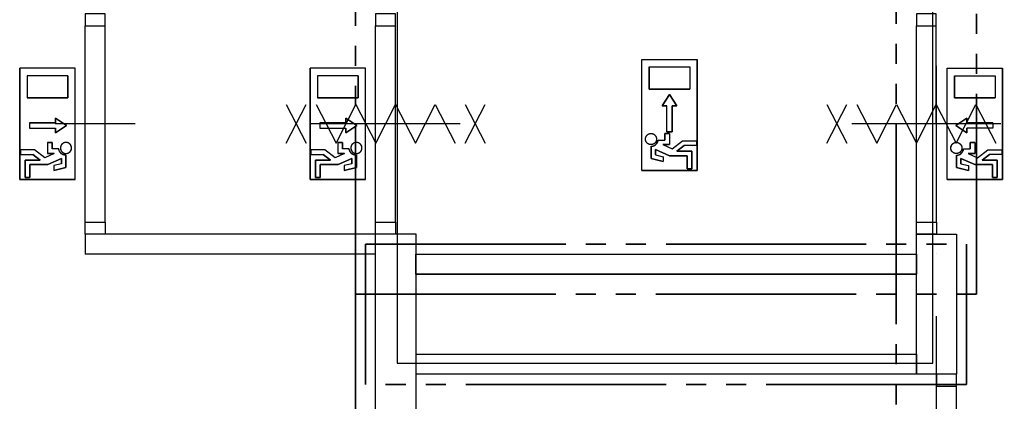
# Model space of a CAD drawing. Extents: x 36324 to 146208, y 44755 to 121475.
# Tile 7 of 28: x 51785 to 56702, y 87112 to 89017. Entities that reach past the tile are written whole.
import ezdxf

# ---------------------------------------------------------------- set-up
doc = ezdxf.new("R2010")
doc.units = 0
doc.header["$LTSCALE"] = 100
doc.linetypes.add('B0302', pattern=[12.5, 6.25, -3.125, 0, -3.125])
doc.linetypes.add('B0804', pattern=[15, 10, -1, 1, -1, 1, -1])
doc.layers.add('Bouwkundig', color=253, linetype='CONTINUOUS')
doc.layers.add('Stramien', color=252, linetype='B0302')
doc.layers.add('brandscheiding', color=40, linetype='B0804', lineweight=35)

msp = doc.modelspace()

# ---------------------------------------------------------------- linework, layer by layer
at = {"layer": 'Bouwkundig', "linetype": 'Continuous'}
for p, q in [((54891.6, 88263.5), (54891.6, 88818.4)), ((54891.6, 88818.4), (55169.1, 88818.4)), ((55169.1, 88263.5), (55169.1, 88818.4)), ((52062.8, 88774.1), (51785.4, 88774.1)), ((51785.4, 88219.2), (51785.4, 88774.1)), ((52062.8, 88219.2), (52062.8, 88774.1)), ((53235.4, 88219.2), (53235.4, 88774.1)), ((53512.8, 88774.1), (53235.4, 88774.1)), ((53512.8, 88219.2), (53512.8, 88774.1)), ((54928.6, 88781.4), (55132.1, 88781.4)), ((54928.6, 88781.4), (54928.6, 88670.4)), ((55132.1, 88781.4), (55132.1, 88670.4)), ((56416.4, 88774.1), (56693.8, 88774.1)), ((56416.4, 88219.2), (56416.4, 88774.1)), ((56693.8, 88219.2), (56693.8, 88774.1)), ((52025.9, 88737.1), (51822.4, 88737.1)), ((51822.4, 88737.1), (51822.4, 88626.1)), ((52025.9, 88737.1), (52025.9, 88626.1)), ((53272.4, 88737.1), (53272.4, 88626.1)), ((53475.9, 88737.1), (53272.4, 88737.1)), ((53475.9, 88737.1), (53475.9, 88626.1)), ((56453.4, 88737.1), (56656.8, 88737.1)), ((56453.4, 88737.1), (56453.4, 88626.1)), ((56656.8, 88737.1), (56656.8, 88626.1)), ((54928.6, 88670.4), (55132.1, 88670.4)), ((52025.9, 88626.1), (51822.4, 88626.1)), ((53475.9, 88626.1), (53272.4, 88626.1)), ((55030.3, 88642.7), (54993.3, 88587.2)), ((55067.3, 88587.2), (55030.3, 88642.7)), ((56453.4, 88626.1), (56656.8, 88626.1)), ((54993.3, 88587.2), (55016.5, 88587.2)), ((55016.5, 88457.7), (55016.5, 88587.2)), ((55044.2, 88457.7), (55044.2, 88587.2)), ((55044.2, 88587.2), (55067.3, 88587.2)), ((51834.5, 88502.1), (51964, 88502.1)), ((51964, 88525.2), (52019.5, 88488.2)), ((51964, 88502.1), (51964, 88525.2)), ((53284.5, 88502.1), (53414, 88502.1)), ((53414, 88502.1), (53414, 88525.2)), ((53414, 88525.2), (53469.5, 88488.2)), ((56515.2, 88525.2), (56459.7, 88488.2)), ((56515.2, 88502.1), (56515.2, 88525.2)), ((56644.7, 88502.1), (56515.2, 88502.1)), ((51834.5, 88474.4), (51964, 88474.4)), ((52019.5, 88488.2), (51964, 88451.3)), ((51964, 88451.3), (51964, 88474.4)), ((53284.5, 88474.4), (53414, 88474.4)), ((53469.5, 88488.2), (53414, 88451.3)), ((53414, 88451.3), (53414, 88474.4)), ((55016.5, 88457.7), (55044.2, 88457.7)), ((56459.7, 88488.2), (56515.2, 88451.3)), ((56515.2, 88451.3), (56515.2, 88474.4)), ((56644.7, 88474.4), (56515.2, 88474.4)), ((51924.1, 88404.1), (51947.2, 88404.1)), ((51924.1, 88404.1), (51924.1, 88348.6)), ((51947.2, 88404.1), (51947.2, 88371.8)), ((53374.1, 88404.1), (53374.1, 88348.6)), ((53374.1, 88404.1), (53397.2, 88404.1)), ((53397.2, 88404.1), (53397.2, 88371.8)), ((54973.7, 88416.1), (55007.2, 88416.1)), ((55030.3, 88448.5), (55007.2, 88448.5)), ((55007.2, 88448.5), (55007.2, 88416.1)), ((55030.3, 88448.5), (55030.3, 88393)), ((55043.7, 88371.5), (55095.1, 88411.5)), ((55095.1, 88411.5), (55164.4, 88411.5)), ((55164.4, 88411.5), (55164.4, 88388.4)), ((56555.1, 88404.1), (56532, 88404.1)), ((56532, 88404.1), (56532, 88371.8)), ((56555.1, 88404.1), (56555.1, 88348.6)), ((51790, 88367.1), (51790, 88344)), ((51859.4, 88367.1), (51790, 88367.1)), ((51910.8, 88327.1), (51859.4, 88367.1)), ((51980.8, 88371.8), (51947.2, 88371.8)), ((53309.4, 88367.1), (53240, 88367.1)), ((53240, 88367.1), (53240, 88344)), ((53360.8, 88327.1), (53309.4, 88367.1)), ((53430.8, 88371.8), (53397.2, 88371.8)), ((54937.9, 88384.6), (54937.9, 88323.6)), ((54961, 88341.7), (54961, 88368.6)), ((54961, 88368.6), (55029.4, 88337.5)), ((54996.7, 88393), (55043.8, 88371.6)), ((54996.7, 88393), (55030.3, 88393)), ((55067.4, 88360.6), (55103, 88388.4)), ((55141.3, 88360.6), (55067.4, 88360.6)), ((55164.4, 88388.4), (55103, 88388.4)), ((55141.3, 88272.8), (55141.3, 88360.6)), ((56498.5, 88371.8), (56532, 88371.8)), ((56568.4, 88327.1), (56619.9, 88367.1)), ((56619.9, 88367.1), (56689.2, 88367.1)), ((56689.2, 88367.1), (56689.2, 88344)), ((51790, 88344), (51851.5, 88344)), ((51813.1, 88316.3), (51887.1, 88316.3)), ((51813.1, 88228.4), (51813.1, 88316.3)), ((51887.1, 88316.3), (51851.5, 88344)), ((51957.7, 88348.6), (51910.6, 88327.2)), ((51957.7, 88348.6), (51924.1, 88348.6)), ((51993.5, 88324.3), (51925.1, 88293.2)), ((51993.5, 88297.3), (51993.5, 88324.3)), ((52016.6, 88340.3), (52016.6, 88279.3)), ((53240, 88344), (53301.5, 88344)), ((53263.1, 88228.4), (53263.1, 88316.3)), ((53263.1, 88316.3), (53337.1, 88316.3)), ((53337.1, 88316.3), (53301.5, 88344)), ((53407.7, 88348.6), (53360.6, 88327.2)), ((53407.7, 88348.6), (53374.1, 88348.6)), ((53443.5, 88324.3), (53375.1, 88293.2)), ((53443.5, 88297.3), (53443.5, 88324.3)), ((53466.6, 88340.3), (53466.6, 88279.3)), ((54937.9, 88323.6), (54998, 88308.6)), ((54961, 88341.7), (54998, 88332.4)), ((54998, 88332.4), (54998, 88308.6)), ((55029.4, 88337.5), (55118.2, 88337.5)), ((55118.2, 88337.5), (55118.2, 88272.8)), ((56462.6, 88340.3), (56462.6, 88279.3)), ((56485.8, 88324.3), (56554.2, 88293.2)), ((56485.8, 88297.3), (56485.8, 88324.3)), ((56521.5, 88348.6), (56555.1, 88348.6)), ((56521.5, 88348.6), (56568.6, 88327.2)), ((56592.1, 88316.3), (56627.8, 88344)), ((56666.1, 88316.3), (56592.1, 88316.3)), ((56689.2, 88344), (56627.8, 88344)), ((56666.1, 88228.4), (56666.1, 88316.3)), ((51925.1, 88293.2), (51836.3, 88293.2)), ((51836.3, 88293.2), (51836.3, 88228.4)), ((51993.5, 88297.3), (51956.5, 88288.1)), ((51956.5, 88288.1), (51956.5, 88264.3)), ((52016.6, 88279.3), (51956.5, 88264.3)), ((53286.3, 88293.2), (53286.3, 88228.4)), ((53375.1, 88293.2), (53286.3, 88293.2)), ((53443.5, 88297.3), (53406.5, 88288.1)), ((53406.5, 88288.1), (53406.5, 88264.3)), ((53466.6, 88279.3), (53406.5, 88264.3)), ((54891.6, 88263.5), (55169.1, 88263.5)), ((55118.2, 88272.8), (55141.3, 88272.8)), ((56462.6, 88279.3), (56522.8, 88264.3)), ((56485.8, 88297.3), (56522.8, 88288.1)), ((56522.8, 88288.1), (56522.8, 88264.3)), ((56554.2, 88293.2), (56643, 88293.2)), ((56643, 88293.2), (56643, 88228.4)), ((52062.8, 88219.2), (51785.4, 88219.2)), ((51836.3, 88228.4), (51813.1, 88228.4)), ((53512.8, 88219.2), (53235.4, 88219.2)), ((53286.3, 88228.4), (53263.1, 88228.4)), ((56416.4, 88219.2), (56693.8, 88219.2)), ((56643, 88228.4), (56666.1, 88228.4)), ((52112.8, 87946.5), (52112.8, 87846.5)), ((53562.8, 87946.5), (52112.8, 87946.5)), ((53562.8, 87846.5), (52112.8, 87846.5))]:
    msp.add_line(p, q, dxfattribs=at)
for points in [[(53669.5, 92774.5), (53669.5, 87301.6), (56344.6, 87301.6), (56344.6, 92790.1), (53669.5, 92790.1)], [(52112.8, 89046.5), (52112.8, 88986.7), (52212.6, 88986.7), (52212.6, 89046.5)], [(53562.8, 89046.5), (53562.8, 88986.7), (53662.6, 88986.7), (53662.6, 89046.5)], [(56262.8, 89046.5), (56262.8, 88986.7), (56362.6, 88986.7), (56362.6, 89046.5)], [(52016.6, 88340.3), (52009.9, 88340.9), (52000, 88344.3), (51994.5, 88347.8), (51990.6, 88351.4), (51985.8, 88357.5), (51982.7, 88363.9), (51981.3, 88368.8), (51980.4, 88371.8), (51947.2, 88371.8), (51947.2, 88404.1), (51924.1, 88404.1), (51924.1, 88348.6), (51957.7, 88348.6), (51910.6, 88327.2), (51859.4, 88367.1), (51790, 88367.1), (51790, 88344), (51851.5, 88344), (51887.1, 88316.3), (51813.1, 88316.3), (51813.1, 88228.4), (51836.3, 88228.4), (51836.3, 88293.2), (51925.1, 88293.2), (51993.5, 88324.3), (51993.5, 88297.3), (51956.5, 88288.1), (51956.5, 88264.3), (52016.6, 88279.3)], [(53466.6, 88340.3), (53459.9, 88340.9), (53450, 88344.3), (53444.5, 88347.8), (53440.6, 88351.4), (53435.8, 88357.5), (53432.7, 88363.9), (53431.3, 88368.8), (53430.4, 88371.8), (53397.2, 88371.8), (53397.2, 88404.1), (53374.1, 88404.1), (53374.1, 88348.6), (53407.7, 88348.6), (53360.6, 88327.2), (53309.4, 88367.1), (53240, 88367.1), (53240, 88344), (53301.5, 88344), (53337.1, 88316.3), (53263.1, 88316.3), (53263.1, 88228.4), (53286.3, 88228.4), (53286.3, 88293.2), (53375.1, 88293.2), (53443.5, 88324.3), (53443.5, 88297.3), (53406.5, 88288.1), (53406.5, 88264.3), (53466.6, 88279.3)], [(54937.9, 88384.6), (54944.5, 88385.2), (54954.5, 88388.7), (54960, 88392.2), (54963.9, 88395.7), (54968.6, 88401.8), (54971.7, 88408.2), (54973.2, 88413.1), (54974, 88416.1), (55007.2, 88416.1), (55007.2, 88448.5), (55030.3, 88448.5), (55030.3, 88393), (54996.7, 88393), (55043.8, 88371.6), (55095.1, 88411.5), (55164.4, 88411.5), (55164.4, 88388.4), (55103, 88388.4), (55067.4, 88360.6), (55141.3, 88360.6), (55141.3, 88272.8), (55118.2, 88272.8), (55118.2, 88337.5), (55029.4, 88337.5), (54961, 88368.6), (54961, 88341.7), (54998, 88332.4), (54998, 88308.6), (54937.9, 88323.6)], [(56462.6, 88340.3), (56469.3, 88340.9), (56479.3, 88344.3), (56484.8, 88347.8), (56488.7, 88351.4), (56493.4, 88357.5), (56496.5, 88363.9), (56497.9, 88368.8), (56498.8, 88371.8), (56532, 88371.8), (56532, 88404.1), (56555.1, 88404.1), (56555.1, 88348.6), (56521.5, 88348.6), (56568.6, 88327.2), (56619.9, 88367.1), (56689.2, 88367.1), (56689.2, 88344), (56627.8, 88344), (56592.1, 88316.3), (56666.1, 88316.3), (56666.1, 88228.4), (56643, 88228.4), (56643, 88293.2), (56554.2, 88293.2), (56485.8, 88324.3), (56485.8, 88297.3), (56522.8, 88288.1), (56522.8, 88264.3), (56462.6, 88279.3)], [(52112.8, 87946.5), (52112.8, 88006.5), (52212.8, 88006.5), (52212.8, 87946.5)], [(53562.8, 87946.5), (53562.8, 88006.5), (53662.8, 88006.5), (53662.8, 87946.5)], [(56262.8, 87946.5), (56262.8, 88006.5), (56362.8, 88006.5), (56362.8, 87946.5)], [(56362.8, 87246.5), (56362.8, 87186.7), (56462.6, 87186.7), (56462.6, 87246.5)]]:
    msp.add_lwpolyline(points, close=True, dxfattribs=at)
for points in [[(52112.8, 88006.5), (52112.8, 88986.7)], [(52212.8, 88006.5), (52212.6, 88986.7)], [(53562.8, 88006.5), (53562.8, 88986.7)], [(53662.8, 88006.5), (53662.6, 88986.7)], [(56262.8, 88006.5), (56262.8, 88986.7)], [(56362.8, 88006.5), (56362.6, 88986.7)], [(55169.1, 88263.5), (54891.6, 88263.5), (54891.6, 88818.4), (55169.1, 88818.4), (55169.1, 88263.5)], [(51785.4, 88219.2), (52062.8, 88219.2), (52062.8, 88774.1), (51785.4, 88774.1), (51785.4, 88219.2)], [(53235.4, 88219.2), (53512.8, 88219.2), (53512.8, 88774.1), (53235.4, 88774.1), (53235.4, 88219.2)], [(55132.1, 88670.4), (54928.6, 88670.4), (54928.6, 88781.4), (55132.1, 88781.4), (55132.1, 88670.4)], [(56693.8, 88219.2), (56416.4, 88219.2), (56416.4, 88774.1), (56693.8, 88774.1), (56693.8, 88219.2)], [(51822.4, 88626.1), (52025.9, 88626.1), (52025.9, 88737.1), (51822.4, 88737.1), (51822.4, 88626.1)], [(53272.4, 88626.1), (53475.9, 88626.1), (53475.9, 88737.1), (53272.4, 88737.1), (53272.4, 88626.1)], [(56656.8, 88626.1), (56453.4, 88626.1), (56453.4, 88737.1), (56656.8, 88737.1), (56656.8, 88626.1)], [(55044.2, 88457.7), (55016.5, 88457.7), (55016.5, 88587.2), (54993.3, 88587.2), (55030.3, 88642.7), (55067.3, 88587.2), (55044.2, 88587.2), (55044.2, 88457.7)], [(53115.3, 88593.4), (53215.3, 88399.8)], [(53115.3, 88399.8), (53215.3, 88593.4)], [(53266.3, 88593.4), (53365.3, 88399.8), (53464.3, 88593.4), (53563.3, 88399.8), (53662.3, 88593.4), (53761.3, 88399.8), (53860.3, 88593.4), (53959.3, 88399.8)], [(54010.3, 88593.4), (54110.3, 88399.8)], [(54010.3, 88399.8), (54110.3, 88593.4)], [(55815.3, 88593.4), (55915.3, 88399.8)], [(55815.3, 88399.8), (55915.3, 88593.4)], [(55966.3, 88593.4), (56065.3, 88399.8), (56164.3, 88593.4), (56263.3, 88399.8), (56362.3, 88593.4), (56461.3, 88399.8), (56560.3, 88593.4), (56659.3, 88399.8)], [(51834.5, 88502.1), (51834.5, 88474.4), (51964, 88474.4), (51964, 88451.3), (52019.5, 88488.2), (51964, 88525.2), (51964, 88502.1), (51834.5, 88502.1)], [(53284.5, 88502.1), (53284.5, 88474.4), (53414, 88474.4), (53414, 88451.3), (53469.5, 88488.2), (53414, 88525.2), (53414, 88502.1), (53284.5, 88502.1)], [(56644.7, 88502.1), (56644.7, 88474.4), (56515.2, 88474.4), (56515.2, 88451.3), (56459.7, 88488.2), (56515.2, 88525.2), (56515.2, 88502.1), (56644.7, 88502.1)], [(52362.8, 88496.6), (52162.8, 88496.6), (51962.8, 88496.6)], [(53985.3, 88496.6), (53240.3, 88496.6)], [(53812.8, 88496.6), (53612.8, 88496.6), (53412.8, 88496.6)], [(56685.3, 88496.6), (55940.3, 88496.6)], [(56512.8, 88496.6), (56312.8, 88496.6), (56112.8, 88496.6)], [(51813.1, 88228.4), (51836.3, 88228.4), (51836.3, 88293.2), (51925.1, 88293.2), (51993.5, 88324.3), (51993.5, 88297.3), (51956.5, 88288.1), (51956.5, 88264.3), (52016.6, 88279.3), (52016.6, 88340.3), (52010.8, 88340.8), (52008.3, 88341.2), (52005.7, 88342), (52003, 88342.9), (51999.5, 88344.6), (51996.8, 88346.2), (51994.9, 88347.5), (51992.6, 88349.4), (51990.7, 88351.2), (51988.2, 88354), (51986.3, 88356.8), (51984.5, 88359.8), (51983.2, 88362.7), (51981.8, 88366.9), (51981.1, 88369.8), (51980.4, 88371.8), (51947.2, 88371.8), (51947.2, 88404.1), (51924.1, 88404.1), (51924.1, 88348.6), (51957.7, 88348.6), (51910.6, 88327.2), (51859.4, 88367.1), (51790, 88367.1), (51790, 88344), (51851.5, 88344), (51887.1, 88316.3), (51813.1, 88316.3), (51813.1, 88228.4)], [(52036.2, 88396), (52035.2, 88396.9), (52034.2, 88397.8), (52033.1, 88398.7), (52032, 88399.5), (52030.9, 88400.2), (52029.7, 88400.9), (52028.5, 88401.5), (52027.2, 88402), (52026, 88402.5), (52024.7, 88402.9), (52023.3, 88403.3), (52022, 88403.6), (52020.7, 88403.8), (52019.3, 88404), (52018, 88404.1), (52016.6, 88404.1), (52015.2, 88404.1), (52013.9, 88404), (52012.5, 88403.8), (52011.2, 88403.6), (52009.9, 88403.3), (52008.6, 88402.9), (52007.3, 88402.5), (52006, 88402), (52004.7, 88401.5), (52003.5, 88400.9), (52002.3, 88400.2), (52001.2, 88399.5), (52000.1, 88398.7), (51999, 88397.8), (51998, 88396.9), (51997, 88396), (51996, 88395), (51995.2, 88394), (51994.3, 88392.9), (51993.5, 88391.8), (51992.8, 88390.6), (51992.1, 88389.5), (51991.5, 88388.2), (51991, 88387), (51990.5, 88385.7), (51990.1, 88384.4), (51989.7, 88383.1), (51989.4, 88381.8), (51989.2, 88380.5), (51989, 88379.1), (51988.9, 88377.8), (51988.9, 88376.4), (51988.9, 88375), (51989, 88373.7), (51989.2, 88372.3), (51989.4, 88371), (51989.7, 88369.6), (51990.1, 88368.3), (51990.5, 88367), (51991, 88365.8), (51991.5, 88364.5), (51992.1, 88363.3), (51992.8, 88362.1), (51993.5, 88361), (51994.3, 88359.9), (51995.2, 88358.8), (51996, 88357.8), (51997, 88356.8), (51998, 88355.8), (51999, 88354.9), (52000.1, 88354.1), (52001.2, 88353.3), (52002.3, 88352.6), (52003.5, 88351.9), (52004.7, 88351.3), (52006, 88350.8), (52007.3, 88350.3), (52008.6, 88349.8), (52009.9, 88349.5), (52011.2, 88349.2), (52012.5, 88348.9), (52013.9, 88348.8), (52015.2, 88348.7), (52016.6, 88348.6), (52018, 88348.7), (52019.3, 88348.8), (52020.7, 88348.9), (52022, 88349.2), (52023.3, 88349.5), (52024.7, 88349.8), (52026, 88350.3), (52027.2, 88350.8), (52028.5, 88351.3), (52029.7, 88351.9), (52030.9, 88352.6), (52032, 88353.3), (52033.1, 88354.1), (52034.2, 88354.9), (52035.2, 88355.8), (52036.2, 88356.8), (52037.2, 88357.8), (52038.1, 88358.8), (52038.9, 88359.9), (52039.7, 88361), (52040.4, 88362.1), (52041.1, 88363.3), (52041.7, 88364.5), (52042.2, 88365.8), (52042.7, 88367), (52043.2, 88368.3), (52043.5, 88369.6), (52043.8, 88371), (52044, 88372.3), (52044.2, 88373.7), (52044.3, 88375), (52044.3, 88376.4), (52044.3, 88377.8), (52044.2, 88379.1), (52044, 88380.5), (52043.8, 88381.8), (52043.5, 88383.1), (52043.2, 88384.4), (52042.7, 88385.7), (52042.2, 88387), (52041.7, 88388.3), (52041.1, 88389.5), (52040.4, 88390.7), (52039.7, 88391.8), (52038.9, 88392.9), (52038.1, 88394), (52037.2, 88395), (52036.2, 88396)], [(52020.7, 88348.9), (52025.3, 88350), (52030.5, 88352.4), (52034.3, 88355.1), (52036.9, 88357.4), (52039.8, 88361.2), (52041.9, 88365), (52043.8, 88370.7), (52044.3, 88378.1), (52043.2, 88384.3), (52041.6, 88388.4), (52040.5, 88390.5), (52038.8, 88393.1), (52037, 88395.3), (52033.6, 88398.3), (52030, 88400.7), (52025.7, 88402.6), (52020, 88403.9), (52015.7, 88404.1), (52012.2, 88403.8), (52006.6, 88402.2), (52003.1, 88400.6), (51998.8, 88397.6), (51994.6, 88393.3), (51992.7, 88390.4), (51990.6, 88386), (51989.4, 88381.7), (51988.9, 88375), (51989.9, 88368.9), (51991.5, 88364.7), (51993.3, 88361.4), (51995.6, 88358.2), (51999.1, 88354.9), (52003, 88352.2), (52006.3, 88350.6), (52010.5, 88349.3), (52013.3, 88348.8), (52017.9, 88348.7), (52020.7, 88348.9)], [(53263.1, 88228.4), (53286.3, 88228.4), (53286.3, 88293.2), (53375.1, 88293.2), (53443.5, 88324.3), (53443.5, 88297.3), (53406.5, 88288.1), (53406.5, 88264.3), (53466.6, 88279.3), (53466.6, 88340.3), (53460.8, 88340.8), (53458.3, 88341.2), (53455.7, 88342), (53453, 88342.9), (53449.5, 88344.6), (53446.8, 88346.2), (53444.9, 88347.5), (53442.6, 88349.4), (53440.7, 88351.2), (53438.2, 88354), (53436.3, 88356.8), (53434.5, 88359.8), (53433.2, 88362.7), (53431.8, 88366.9), (53431.1, 88369.8), (53430.4, 88371.8), (53397.2, 88371.8), (53397.2, 88404.1), (53374.1, 88404.1), (53374.1, 88348.6), (53407.7, 88348.6), (53360.6, 88327.2), (53309.4, 88367.1), (53240, 88367.1), (53240, 88344), (53301.5, 88344), (53337.1, 88316.3), (53263.1, 88316.3), (53263.1, 88228.4)], [(53470.7, 88348.9), (53475.3, 88350), (53480.5, 88352.4), (53484.3, 88355.1), (53486.9, 88357.4), (53489.8, 88361.2), (53491.9, 88365), (53493.8, 88370.7), (53494.3, 88378.1), (53493.2, 88384.3), (53491.6, 88388.4), (53490.5, 88390.5), (53488.8, 88393.1), (53487, 88395.3), (53483.6, 88398.3), (53480, 88400.7), (53475.7, 88402.6), (53470, 88403.9), (53465.7, 88404.1), (53462.2, 88403.8), (53456.6, 88402.2), (53453.1, 88400.6), (53448.8, 88397.6), (53444.6, 88393.3), (53442.7, 88390.4), (53440.6, 88386), (53439.4, 88381.7), (53438.9, 88375), (53439.9, 88368.9), (53441.5, 88364.7), (53443.3, 88361.4), (53445.6, 88358.2), (53449.1, 88354.9), (53453, 88352.2), (53456.3, 88350.6), (53460.5, 88349.3), (53463.3, 88348.8), (53467.9, 88348.7), (53470.7, 88348.9)], [(53486.2, 88396), (53485.2, 88396.9), (53484.2, 88397.8), (53483.1, 88398.7), (53482, 88399.5), (53480.9, 88400.2), (53479.7, 88400.9), (53478.5, 88401.5), (53477.2, 88402), (53476, 88402.5), (53474.7, 88402.9), (53473.3, 88403.3), (53472, 88403.6), (53470.7, 88403.8), (53469.3, 88404), (53468, 88404.1), (53466.6, 88404.1), (53465.2, 88404.1), (53463.9, 88404), (53462.5, 88403.8), (53461.2, 88403.6), (53459.9, 88403.3), (53458.6, 88402.9), (53457.3, 88402.5), (53456, 88402), (53454.7, 88401.5), (53453.5, 88400.9), (53452.3, 88400.2), (53451.2, 88399.5), (53450.1, 88398.7), (53449, 88397.8), (53448, 88396.9), (53447, 88396), (53446, 88395), (53445.2, 88394), (53444.3, 88392.9), (53443.5, 88391.8), (53442.8, 88390.6), (53442.1, 88389.5), (53441.5, 88388.2), (53441, 88387), (53440.5, 88385.7), (53440.1, 88384.4), (53439.7, 88383.1), (53439.4, 88381.8), (53439.2, 88380.5), (53439, 88379.1), (53438.9, 88377.8), (53438.9, 88376.4), (53438.9, 88375), (53439, 88373.7), (53439.2, 88372.3), (53439.4, 88371), (53439.7, 88369.6), (53440.1, 88368.3), (53440.5, 88367), (53441, 88365.8), (53441.5, 88364.5), (53442.1, 88363.3), (53442.8, 88362.1), (53443.5, 88361), (53444.3, 88359.9), (53445.2, 88358.8), (53446, 88357.8), (53447, 88356.8), (53448, 88355.8), (53449, 88354.9), (53450.1, 88354.1), (53451.2, 88353.3), (53452.3, 88352.6), (53453.5, 88351.9), (53454.7, 88351.3), (53456, 88350.8), (53457.3, 88350.3), (53458.6, 88349.8), (53459.9, 88349.5), (53461.2, 88349.2), (53462.5, 88348.9), (53463.9, 88348.8), (53465.2, 88348.7), (53466.6, 88348.6), (53468, 88348.7), (53469.3, 88348.8), (53470.7, 88348.9), (53472, 88349.2), (53473.3, 88349.5), (53474.7, 88349.8), (53476, 88350.3), (53477.2, 88350.8), (53478.5, 88351.3), (53479.7, 88351.9), (53480.9, 88352.6), (53482, 88353.3), (53483.1, 88354.1), (53484.2, 88354.9), (53485.2, 88355.8), (53486.2, 88356.8), (53487.2, 88357.8), (53488.1, 88358.8), (53488.9, 88359.9), (53489.7, 88361), (53490.4, 88362.1), (53491.1, 88363.3), (53491.7, 88364.5), (53492.2, 88365.8), (53492.7, 88367), (53493.2, 88368.3), (53493.5, 88369.6), (53493.8, 88371), (53494, 88372.3), (53494.2, 88373.7), (53494.3, 88375), (53494.3, 88376.4), (53494.3, 88377.8), (53494.2, 88379.1), (53494, 88380.5), (53493.8, 88381.8), (53493.5, 88383.1), (53493.2, 88384.4), (53492.7, 88385.7), (53492.2, 88387), (53491.7, 88388.3), (53491.1, 88389.5), (53490.4, 88390.7), (53489.7, 88391.8), (53488.9, 88392.9), (53488.1, 88394), (53487.2, 88395), (53486.2, 88396)], [(54918.2, 88440.3), (54919.2, 88441.3), (54920.3, 88442.2), (54921.3, 88443), (54922.4, 88443.8), (54923.6, 88444.5), (54924.8, 88445.2), (54926, 88445.8), (54927.2, 88446.4), (54928.5, 88446.8), (54929.8, 88447.3), (54931.1, 88447.6), (54932.5, 88447.9), (54933.8, 88448.2), (54935.1, 88448.3), (54936.5, 88448.4), (54937.9, 88448.5), (54939.2, 88448.4), (54940.6, 88448.3), (54941.9, 88448.2), (54943.3, 88447.9), (54944.6, 88447.6), (54945.9, 88447.3), (54947.2, 88446.8), (54948.5, 88446.4), (54949.7, 88445.8), (54950.9, 88445.2), (54952.1, 88444.5), (54953.3, 88443.8), (54954.4, 88443), (54955.5, 88442.2), (54956.5, 88441.3), (54957.5, 88440.3), (54958.4, 88439.4), (54959.3, 88438.3), (54960.1, 88437.2), (54960.9, 88436.1), (54961.7, 88435), (54962.3, 88433.8), (54962.9, 88432.6), (54963.5, 88431.3), (54964, 88430.1), (54964.4, 88428.8), (54964.8, 88427.5), (54965.1, 88426.1), (54965.3, 88424.8), (54965.5, 88423.4), (54965.6, 88422.1), (54965.6, 88420.7), (54965.6, 88419.4), (54965.5, 88418), (54965.3, 88416.6), (54965.1, 88415.3), (54964.8, 88414), (54964.4, 88412.7), (54964, 88411.4), (54963.5, 88410.1), (54962.9, 88408.9), (54962.3, 88407.6), (54961.7, 88406.5), (54960.9, 88405.3), (54960.1, 88404.2), (54959.3, 88403.1), (54958.4, 88402.1), (54957.5, 88401.1), (54956.5, 88400.2), (54955.5, 88399.3), (54954.4, 88398.4), (54953.3, 88397.7), (54952.1, 88396.9), (54950.9, 88396.3), (54949.7, 88395.6), (54948.5, 88395.1), (54947.2, 88394.6), (54945.9, 88394.2), (54944.6, 88393.8), (54943.3, 88393.5), (54941.9, 88393.3), (54940.6, 88393.1), (54939.2, 88393), (54937.9, 88393), (54936.5, 88393), (54935.1, 88393.1), (54933.8, 88393.3), (54932.5, 88393.5), (54931.1, 88393.8), (54929.8, 88394.2), (54928.5, 88394.6), (54927.2, 88395.1), (54926, 88395.6), (54924.8, 88396.3), (54923.6, 88396.9), (54922.4, 88397.7), (54921.3, 88398.4), (54920.3, 88399.3), (54919.2, 88400.2), (54918.2, 88401.1), (54917.3, 88402.1), (54916.4, 88403.1), (54915.6, 88404.2), (54914.8, 88405.3), (54914.1, 88406.5), (54913.4, 88407.6), (54912.8, 88408.9), (54912.2, 88410.1), (54911.7, 88411.4), (54911.3, 88412.7), (54910.9, 88414), (54910.6, 88415.3), (54910.4, 88416.7), (54910.2, 88418), (54910.1, 88419.4), (54910.1, 88420.7), (54910.1, 88422.1), (54910.2, 88423.4), (54910.4, 88424.8), (54910.6, 88426.1), (54910.9, 88427.5), (54911.3, 88428.8), (54911.7, 88430.1), (54912.2, 88431.3), (54912.8, 88432.6), (54913.4, 88433.8), (54914.1, 88435), (54914.8, 88436.1), (54915.6, 88437.2), (54916.4, 88438.3), (54917.3, 88439.4), (54918.2, 88440.3)], [(54933.8, 88393.3), (54929.2, 88394.4), (54924, 88396.7), (54920.1, 88399.4), (54917.6, 88401.8), (54914.7, 88405.5), (54912.5, 88409.4), (54910.7, 88415), (54910.2, 88422.4), (54911.3, 88428.6), (54912.8, 88432.7), (54914, 88434.8), (54915.7, 88437.4), (54917.5, 88439.6), (54920.9, 88442.7), (54924.5, 88445), (54928.8, 88446.9), (54934.5, 88448.3), (54938.7, 88448.5), (54942.3, 88448.1), (54947.9, 88446.6), (54951.4, 88445), (54955.7, 88442), (54959.9, 88437.6), (54961.8, 88434.8), (54963.9, 88430.4), (54965.1, 88426), (54965.6, 88419.3), (54964.6, 88413.3), (54963, 88409), (54961.2, 88405.7), (54958.8, 88402.6), (54955.4, 88399.2), (54951.5, 88396.5), (54948.2, 88395), (54943.9, 88393.7), (54941.1, 88393.2), (54936.5, 88393), (54933.8, 88393.3)], [(55141.3, 88272.8), (55118.2, 88272.8), (55118.2, 88337.5), (55029.4, 88337.5), (54961, 88368.6), (54961, 88341.7), (54998, 88332.4), (54998, 88308.6), (54937.9, 88323.6), (54937.9, 88384.6), (54943.7, 88385.1), (54946.2, 88385.6), (54948.7, 88386.3), (54951.5, 88387.3), (54955, 88388.9), (54957.7, 88390.6), (54959.5, 88391.8), (54961.9, 88393.8), (54963.8, 88395.6), (54966.2, 88398.4), (54968.2, 88401.1), (54969.9, 88404.1), (54971.3, 88407.1), (54972.7, 88411.2), (54973.4, 88414.2), (54974, 88416.1), (55007.2, 88416.1), (55007.2, 88448.5), (55030.3, 88448.5), (55030.3, 88393), (54996.7, 88393), (55043.8, 88371.6), (55095.1, 88411.5), (55164.4, 88411.5), (55164.4, 88388.4), (55103, 88388.4), (55067.4, 88360.6), (55141.3, 88360.6), (55141.3, 88272.8)], [(54937.9, 88384.6), (54938.3, 88384.6), (54938.7, 88384.6), (54939.1, 88384.6), (54939.5, 88384.6), (54939.9, 88384.7), (54940.3, 88384.7), (54940.7, 88384.7), (54941.1, 88384.8), (54941.5, 88384.8), (54941.9, 88384.8), (54942.3, 88384.9), (54942.7, 88384.9), (54943.1, 88385), (54943.5, 88385.1), (54943.9, 88385.1), (54944.3, 88385.2), (54944.7, 88385.3), (54945.1, 88385.3), (54945.5, 88385.4), (54945.9, 88385.5), (54946.3, 88385.6), (54946.7, 88385.7), (54947.1, 88385.8), (54947.5, 88385.9), (54947.9, 88386), (54948.3, 88386.1), (54948.7, 88386.3), (54949.1, 88386.4), (54949.5, 88386.5), (54949.8, 88386.7), (54950.2, 88386.8), (54950.6, 88386.9), (54951, 88387.1), (54951.4, 88387.2), (54951.7, 88387.4), (54952.1, 88387.5), (54952.5, 88387.7), (54952.9, 88387.9), (54953.2, 88388), (54953.6, 88388.2), (54954, 88388.4), (54954.3, 88388.6), (54954.7, 88388.8), (54955, 88389), (54955.4, 88389.2), (54955.8, 88389.4), (54956.1, 88389.6), (54956.5, 88389.8), (54956.8, 88390), (54957.2, 88390.2), (54957.5, 88390.4), (54957.8, 88390.6), (54958.2, 88390.9), (54958.5, 88391.1), (54958.8, 88391.3), (54959.2, 88391.6), (54959.5, 88391.8), (54959.8, 88392), (54960.1, 88392.3), (54960.5, 88392.6), (54960.8, 88392.8), (54961.1, 88393.1), (54961.4, 88393.3), (54961.7, 88393.6), (54962, 88393.9), (54962.3, 88394.1), (54962.6, 88394.4), (54962.9, 88394.7), (54963.2, 88395), (54963.5, 88395.3), (54963.8, 88395.6), (54964.1, 88395.9), (54964.3, 88396.2), (54964.6, 88396.5), (54964.9, 88396.8), (54965.1, 88397.1), (54965.4, 88397.4), (54965.7, 88397.7), (54965.9, 88398), (54966.2, 88398.3), (54966.4, 88398.6), (54966.7, 88399), (54966.9, 88399.3), (54967.2, 88399.6), (54967.4, 88399.9), (54967.6, 88400.3), (54967.9, 88400.6), (54968.1, 88401), (54968.3, 88401.3), (54968.5, 88401.6), (54968.7, 88402), (54968.9, 88402.3), (54969.2, 88402.7), (54969.4, 88403), (54969.6, 88403.4), (54969.7, 88403.8), (54969.9, 88404.1), (54970.1, 88404.5), (54970.3, 88404.8), (54970.5, 88405.2), (54970.6, 88405.6), (54970.8, 88406), (54971, 88406.3), (54971.1, 88406.7), (54971.3, 88407.1), (54971.4, 88407.5), (54971.6, 88407.8), (54971.7, 88408.2), (54971.9, 88408.6), (54972, 88409), (54972.1, 88409.4), (54972.3, 88409.8), (54972.4, 88410.1), (54972.5, 88410.5), (54972.6, 88410.9), (54972.7, 88411.3), (54972.8, 88411.7), (54972.9, 88412.1), (54973, 88412.5), (54973.1, 88412.9), (54973.2, 88413.3), (54973.3, 88413.7), (54973.4, 88414.1), (54973.4, 88414.5), (54973.5, 88414.9), (54973.6, 88415.3), (54973.6, 88415.7), (54973.7, 88416.1)], [(56443, 88396), (56444, 88396.9), (56445, 88397.8), (56446.1, 88398.7), (56447.2, 88399.5), (56448.4, 88400.2), (56449.6, 88400.9), (56450.8, 88401.5), (56452, 88402), (56453.3, 88402.5), (56454.6, 88402.9), (56455.9, 88403.3), (56457.2, 88403.6), (56458.6, 88403.8), (56459.9, 88404), (56461.3, 88404.1), (56462.6, 88404.1), (56464, 88404.1), (56465.4, 88404), (56466.7, 88403.8), (56468.1, 88403.6), (56469.4, 88403.3), (56470.7, 88402.9), (56472, 88402.5), (56473.3, 88402), (56474.5, 88401.5), (56475.7, 88400.9), (56476.9, 88400.2), (56478.1, 88399.5), (56479.2, 88398.7), (56480.2, 88397.8), (56481.3, 88396.9), (56482.3, 88396), (56483.2, 88395), (56484.1, 88394), (56484.9, 88392.9), (56485.7, 88391.8), (56486.4, 88390.6), (56487.1, 88389.5), (56487.7, 88388.2), (56488.3, 88387), (56488.8, 88385.7), (56489.2, 88384.4), (56489.6, 88383.1), (56489.8, 88381.8), (56490.1, 88380.5), (56490.2, 88379.1), (56490.3, 88377.8), (56490.4, 88376.4), (56490.3, 88375), (56490.2, 88373.7), (56490.1, 88372.3), (56489.8, 88371), (56489.6, 88369.6), (56489.2, 88368.3), (56488.8, 88367), (56488.3, 88365.8), (56487.7, 88364.5), (56487.1, 88363.3), (56486.4, 88362.1), (56485.7, 88361), (56484.9, 88359.9), (56484.1, 88358.8), (56483.2, 88357.8), (56482.3, 88356.8), (56481.3, 88355.8), (56480.2, 88354.9), (56479.2, 88354.1), (56478.1, 88353.3), (56476.9, 88352.6), (56475.7, 88351.9), (56474.5, 88351.3), (56473.3, 88350.8), (56472, 88350.3), (56470.7, 88349.8), (56469.4, 88349.5), (56468.1, 88349.2), (56466.7, 88348.9), (56465.4, 88348.8), (56464, 88348.7), (56462.6, 88348.6), (56461.3, 88348.7), (56459.9, 88348.8), (56458.6, 88348.9), (56457.2, 88349.2), (56455.9, 88349.5), (56454.6, 88349.8), (56453.3, 88350.3), (56452, 88350.8), (56450.8, 88351.3), (56449.6, 88351.9), (56448.4, 88352.6), (56447.2, 88353.3), (56446.1, 88354.1), (56445, 88354.9), (56444, 88355.8), (56443, 88356.8), (56442.1, 88357.8), (56441.2, 88358.8), (56440.4, 88359.9), (56439.6, 88361), (56438.8, 88362.1), (56438.2, 88363.3), (56437.6, 88364.5), (56437, 88365.8), (56436.5, 88367), (56436.1, 88368.3), (56435.7, 88369.6), (56435.4, 88371), (56435.2, 88372.3), (56435, 88373.7), (56434.9, 88375), (56434.9, 88376.4), (56434.9, 88377.8), (56435, 88379.1), (56435.2, 88380.5), (56435.4, 88381.8), (56435.7, 88383.1), (56436.1, 88384.4), (56436.5, 88385.7), (56437, 88387), (56437.6, 88388.3), (56438.2, 88389.5), (56438.8, 88390.7), (56439.6, 88391.8), (56440.4, 88392.9), (56441.2, 88394), (56442.1, 88395), (56443, 88396)], [(56458.6, 88348.9), (56453.9, 88350), (56448.8, 88352.4), (56444.9, 88355.1), (56442.4, 88357.4), (56439.4, 88361.2), (56437.3, 88365), (56435.5, 88370.7), (56434.9, 88378.1), (56436, 88384.3), (56437.6, 88388.4), (56438.7, 88390.5), (56440.5, 88393.1), (56442.3, 88395.3), (56445.7, 88398.3), (56449.2, 88400.7), (56453.5, 88402.6), (56459.3, 88403.9), (56463.5, 88404.1), (56467.1, 88403.8), (56472.7, 88402.2), (56476.1, 88400.6), (56480.5, 88397.6), (56484.7, 88393.3), (56486.6, 88390.4), (56488.7, 88386), (56489.9, 88381.7), (56490.3, 88375), (56489.4, 88368.9), (56487.8, 88364.7), (56486, 88361.4), (56483.6, 88358.2), (56480.2, 88354.9), (56476.2, 88352.2), (56472.9, 88350.6), (56468.7, 88349.3), (56465.9, 88348.8), (56461.3, 88348.7), (56458.6, 88348.9)], [(56666.1, 88228.4), (56643, 88228.4), (56643, 88293.2), (56554.2, 88293.2), (56485.8, 88324.3), (56485.8, 88297.3), (56522.8, 88288.1), (56522.8, 88264.3), (56462.6, 88279.3), (56462.6, 88340.3), (56468.5, 88340.8), (56471, 88341.2), (56473.5, 88342), (56476.2, 88342.9), (56479.7, 88344.6), (56482.5, 88346.2), (56484.3, 88347.5), (56486.7, 88349.4), (56488.5, 88351.2), (56491, 88354), (56493, 88356.8), (56494.7, 88359.8), (56496.1, 88362.7), (56497.5, 88366.9), (56498.2, 88369.8), (56498.8, 88371.8), (56532, 88371.8), (56532, 88404.1), (56555.1, 88404.1), (56555.1, 88348.6), (56521.5, 88348.6), (56568.6, 88327.2), (56619.9, 88367.1), (56689.2, 88367.1), (56689.2, 88344), (56627.8, 88344), (56592.1, 88316.3), (56666.1, 88316.3), (56666.1, 88228.4)], [(52016.6, 88340.3), (52016.2, 88340.3), (52015.8, 88340.3), (52015.4, 88340.3), (52015, 88340.3), (52014.6, 88340.3), (52014.2, 88340.4), (52013.8, 88340.4), (52013.4, 88340.4), (52012.9, 88340.5), (52012.5, 88340.5), (52012.1, 88340.6), (52011.7, 88340.6), (52011.3, 88340.7), (52010.9, 88340.7), (52010.5, 88340.8), (52010.1, 88340.9), (52009.7, 88340.9), (52009.3, 88341), (52008.9, 88341.1), (52008.5, 88341.2), (52008.1, 88341.3), (52007.7, 88341.4), (52007.3, 88341.5), (52007, 88341.6), (52006.6, 88341.7), (52006.2, 88341.8), (52005.8, 88341.9), (52005.4, 88342.1), (52005, 88342.2), (52004.6, 88342.3), (52004.2, 88342.5), (52003.9, 88342.6), (52003.5, 88342.7), (52003.1, 88342.9), (52002.7, 88343), (52002.4, 88343.2), (52002, 88343.4), (52001.6, 88343.5), (52001.2, 88343.7), (52000.9, 88343.9), (52000.5, 88344.1), (52000.1, 88344.2), (51999.8, 88344.4), (51999.4, 88344.6), (51999.1, 88344.8), (51998.7, 88345), (51998.4, 88345.2), (51998, 88345.4), (51997.7, 88345.6), (51997.3, 88345.9), (51997, 88346.1), (51996.6, 88346.3), (51996.3, 88346.5), (51996, 88346.8), (51995.6, 88347), (51995.3, 88347.2), (51995, 88347.5), (51994.6, 88347.7), (51994.3, 88348), (51994, 88348.2), (51993.7, 88348.5), (51993.4, 88348.7), (51993.1, 88349), (51992.8, 88349.3), (51992.5, 88349.5), (51992.2, 88349.8), (51991.9, 88350.1), (51991.6, 88350.4), (51991.3, 88350.6), (51991, 88350.9), (51990.7, 88351.2), (51990.4, 88351.5), (51990.1, 88351.8), (51989.9, 88352.1), (51989.6, 88352.4), (51989.3, 88352.7), (51989.1, 88353), (51988.8, 88353.3), (51988.5, 88353.7), (51988.3, 88354), (51988, 88354.3), (51987.8, 88354.6), (51987.5, 88355), (51987.3, 88355.3), (51987.1, 88355.6), (51986.8, 88355.9), (51986.6, 88356.3), (51986.4, 88356.6), (51986.2, 88357), (51985.9, 88357.3), (51985.7, 88357.7), (51985.5, 88358), (51985.3, 88358.4), (51985.1, 88358.7), (51984.9, 88359.1), (51984.7, 88359.4), (51984.5, 88359.8), (51984.3, 88360.1), (51984.2, 88360.5), (51984, 88360.9), (51983.8, 88361.2), (51983.7, 88361.6), (51983.5, 88362), (51983.3, 88362.4), (51983.2, 88362.7), (51983, 88363.1), (51982.9, 88363.5), (51982.7, 88363.9), (51982.6, 88364.3), (51982.5, 88364.6), (51982.3, 88365), (51982.2, 88365.4), (51982.1, 88365.8), (51982, 88366.2), (51981.8, 88366.6), (51981.7, 88367), (51981.6, 88367.4), (51981.5, 88367.8), (51981.4, 88368.2), (51981.3, 88368.6), (51981.3, 88369), (51981.2, 88369.4), (51981.1, 88369.8), (51981, 88370.2), (51981, 88370.6), (51980.9, 88371), (51980.8, 88371.4), (51980.8, 88371.8)], [(53466.6, 88340.3), (53466.2, 88340.3), (53465.8, 88340.3), (53465.4, 88340.3), (53465, 88340.3), (53464.6, 88340.3), (53464.2, 88340.4), (53463.8, 88340.4), (53463.4, 88340.4), (53462.9, 88340.5), (53462.5, 88340.5), (53462.1, 88340.6), (53461.7, 88340.6), (53461.3, 88340.7), (53460.9, 88340.7), (53460.5, 88340.8), (53460.1, 88340.9), (53459.7, 88340.9), (53459.3, 88341), (53458.9, 88341.1), (53458.5, 88341.2), (53458.1, 88341.3), (53457.7, 88341.4), (53457.3, 88341.5), (53457, 88341.6), (53456.6, 88341.7), (53456.2, 88341.8), (53455.8, 88341.9), (53455.4, 88342.1), (53455, 88342.2), (53454.6, 88342.3), (53454.2, 88342.5), (53453.9, 88342.6), (53453.5, 88342.7), (53453.1, 88342.9), (53452.7, 88343), (53452.4, 88343.2), (53452, 88343.4), (53451.6, 88343.5), (53451.2, 88343.7), (53450.9, 88343.9), (53450.5, 88344.1), (53450.1, 88344.2), (53449.8, 88344.4), (53449.4, 88344.6), (53449.1, 88344.8), (53448.7, 88345), (53448.4, 88345.2), (53448, 88345.4), (53447.7, 88345.6), (53447.3, 88345.9), (53447, 88346.1), (53446.6, 88346.3), (53446.3, 88346.5), (53446, 88346.8), (53445.6, 88347), (53445.3, 88347.2), (53445, 88347.5), (53444.6, 88347.7), (53444.3, 88348), (53444, 88348.2), (53443.7, 88348.5), (53443.4, 88348.7), (53443.1, 88349), (53442.8, 88349.3), (53442.5, 88349.5), (53442.2, 88349.8), (53441.9, 88350.1), (53441.6, 88350.4), (53441.3, 88350.6), (53441, 88350.9), (53440.7, 88351.2), (53440.4, 88351.5), (53440.1, 88351.8), (53439.9, 88352.1), (53439.6, 88352.4), (53439.3, 88352.7), (53439.1, 88353), (53438.8, 88353.3), (53438.5, 88353.7), (53438.3, 88354), (53438, 88354.3), (53437.8, 88354.6), (53437.5, 88355), (53437.3, 88355.3), (53437.1, 88355.6), (53436.8, 88355.9), (53436.6, 88356.3), (53436.4, 88356.6), (53436.2, 88357), (53435.9, 88357.3), (53435.7, 88357.7), (53435.5, 88358), (53435.3, 88358.4), (53435.1, 88358.7), (53434.9, 88359.1), (53434.7, 88359.4), (53434.5, 88359.8), (53434.3, 88360.1), (53434.2, 88360.5), (53434, 88360.9), (53433.8, 88361.2), (53433.7, 88361.6), (53433.5, 88362), (53433.3, 88362.4), (53433.2, 88362.7), (53433, 88363.1), (53432.9, 88363.5), (53432.7, 88363.9), (53432.6, 88364.3), (53432.5, 88364.6), (53432.3, 88365), (53432.2, 88365.4), (53432.1, 88365.8), (53432, 88366.2), (53431.8, 88366.6), (53431.7, 88367), (53431.6, 88367.4), (53431.5, 88367.8), (53431.4, 88368.2), (53431.3, 88368.6), (53431.3, 88369), (53431.2, 88369.4), (53431.1, 88369.8), (53431, 88370.2), (53431, 88370.6), (53430.9, 88371), (53430.8, 88371.4), (53430.8, 88371.8)], [(56462.6, 88340.3), (56463, 88340.3), (56463.5, 88340.3), (56463.9, 88340.3), (56464.3, 88340.3), (56464.7, 88340.3), (56465.1, 88340.4), (56465.5, 88340.4), (56465.9, 88340.4), (56466.3, 88340.5), (56466.7, 88340.5), (56467.1, 88340.6), (56467.5, 88340.6), (56467.9, 88340.7), (56468.3, 88340.7), (56468.7, 88340.8), (56469.1, 88340.9), (56469.5, 88340.9), (56469.9, 88341), (56470.3, 88341.1), (56470.7, 88341.2), (56471.1, 88341.3), (56471.5, 88341.4), (56471.9, 88341.5), (56472.3, 88341.6), (56472.7, 88341.7), (56473.1, 88341.8), (56473.5, 88341.9), (56473.8, 88342.1), (56474.2, 88342.2), (56474.6, 88342.3), (56475, 88342.5), (56475.4, 88342.6), (56475.8, 88342.7), (56476.1, 88342.9), (56476.5, 88343), (56476.9, 88343.2), (56477.3, 88343.4), (56477.6, 88343.5), (56478, 88343.7), (56478.4, 88343.9), (56478.7, 88344.1), (56479.1, 88344.2), (56479.5, 88344.4), (56479.8, 88344.6), (56480.2, 88344.8), (56480.5, 88345), (56480.9, 88345.2), (56481.2, 88345.4), (56481.6, 88345.6), (56481.9, 88345.9), (56482.3, 88346.1), (56482.6, 88346.3), (56482.9, 88346.5), (56483.3, 88346.8), (56483.6, 88347), (56483.9, 88347.2), (56484.3, 88347.5), (56484.6, 88347.7), (56484.9, 88348), (56485.2, 88348.2), (56485.6, 88348.5), (56485.9, 88348.7), (56486.2, 88349), (56486.5, 88349.3), (56486.8, 88349.5), (56487.1, 88349.8), (56487.4, 88350.1), (56487.7, 88350.4), (56488, 88350.6), (56488.3, 88350.9), (56488.6, 88351.2), (56488.8, 88351.5), (56489.1, 88351.8), (56489.4, 88352.1), (56489.7, 88352.4), (56489.9, 88352.7), (56490.2, 88353), (56490.5, 88353.3), (56490.7, 88353.7), (56491, 88354), (56491.2, 88354.3), (56491.5, 88354.6), (56491.7, 88355), (56491.9, 88355.3), (56492.2, 88355.6), (56492.4, 88355.9), (56492.6, 88356.3), (56492.9, 88356.6), (56493.1, 88357), (56493.3, 88357.3), (56493.5, 88357.7), (56493.7, 88358), (56493.9, 88358.4), (56494.1, 88358.7), (56494.3, 88359.1), (56494.5, 88359.4), (56494.7, 88359.8), (56494.9, 88360.1), (56495.1, 88360.5), (56495.3, 88360.9), (56495.4, 88361.2), (56495.6, 88361.6), (56495.8, 88362), (56495.9, 88362.4), (56496.1, 88362.7), (56496.2, 88363.1), (56496.4, 88363.5), (56496.5, 88363.9), (56496.7, 88364.3), (56496.8, 88364.6), (56496.9, 88365), (56497, 88365.4), (56497.2, 88365.8), (56497.3, 88366.2), (56497.4, 88366.6), (56497.5, 88367), (56497.6, 88367.4), (56497.7, 88367.8), (56497.8, 88368.2), (56497.9, 88368.6), (56498, 88369), (56498.1, 88369.4), (56498.1, 88369.8), (56498.2, 88370.2), (56498.3, 88370.6), (56498.3, 88371), (56498.4, 88371.4), (56498.5, 88371.8)], [(53562.8, 81196.5), (53562.8, 87947.5)], [(53562.8, 87947.5), (53762.8, 87947.5)], [(53762.8, 87947.5), (53762.8, 81406.5)], [(56262.8, 87246.5), (56262.8, 87946.5)], [(56262.8, 87946.5), (56462.8, 87946.5)], [(56462.8, 87946.5), (56462.8, 87246.5)], [(53762.8, 87846.5), (56262.8, 87846.5)], [(53762.8, 87746.5), (53762.8, 87846.5)], [(53762.8, 87746.5), (53762.8, 87846.5)], [(56262.8, 87746.5), (56262.8, 87846.5)], [(56262.8, 87846.5), (56262.8, 87746.5)], [(53762.8, 87746.5), (56262.8, 87746.5)], [(56262.8, 87746.5), (53762.8, 87746.5)], [(53762.8, 87346.5), (56262.8, 87346.5)], [(56262.8, 87346.5), (56262.8, 87246.5)], [(56262.8, 87246.5), (53762.8, 87246.5)], [(56462.8, 87246.5), (56262.8, 87246.5)], [(56362.8, 86406.5), (56362.8, 87186.7)], [(56462.8, 86406.5), (56462.6, 87186.7)]]:
    msp.add_lwpolyline(points, dxfattribs=at)
at = {"layer": 'brandscheiding'}
msp.add_line((53462.8, 82496), (53462.8, 87646.5), dxfattribs=at)
for points in [[(56562.8, 87646.5), (56562.8, 92986.5), (53462.8, 92986.5), (53462.8, 87646.5)], [(56512.8, 87196), (53512.8, 87196), (53512.8, 87896), (56512.8, 87897), (56512.8, 87196)]]:
    msp.add_lwpolyline(points, close=True, dxfattribs=at)
msp.add_lwpolyline([(55962.8, 73396.5), (53512.8, 73396.5), (53512.8, 75496.5), (56162.8, 75496.5), (56162.8, 91815.9), (58362.8, 91816.4), (58362.8, 89896.5), (61362.8, 89896.5)], dxfattribs=at)
at = {"layer": 'Stramien'}
msp.add_line((56362.8, 54408.5), (56362.8, 106105.3), dxfattribs=at)

doc.saveas('drawing.dxf')
